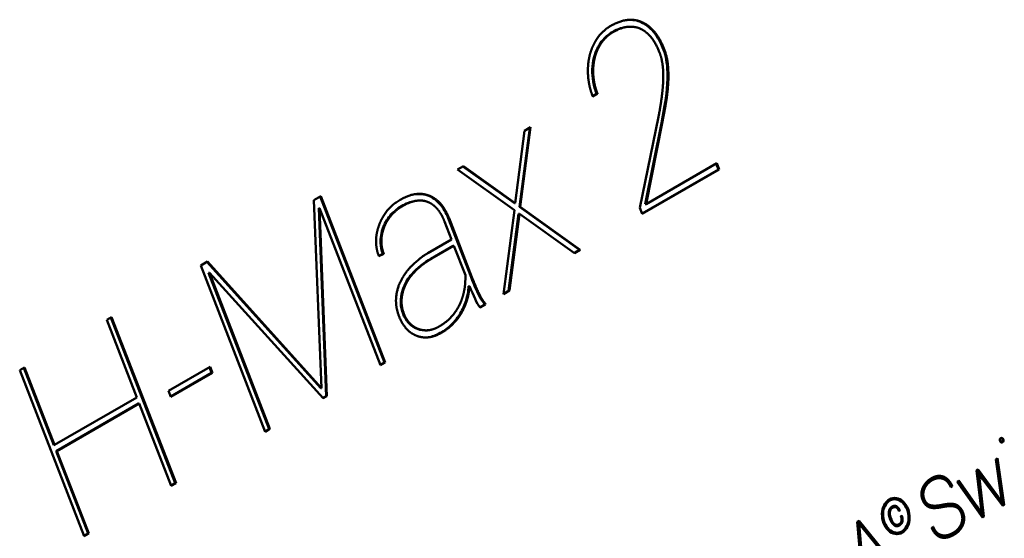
# Model space of a CAD drawing. Header units: millimetres. Extents: x 90 to 4401, y 90 to 14724.
# Tile 17 of 44: x 1163 to 1232, y 1207 to 1243. Entities that reach past the tile are written whole.
import ezdxf

# ---------------------------------------------------------------- set-up
doc = ezdxf.new("R2010")
doc.units = ezdxf.units.MM
doc.header["$LTSCALE"] = 15
doc.layers.add('Etroit visible (ISO)', color=7, linetype='Continuous', lineweight=35)
doc.layers.add('Visible (ISO)', color=7, linetype='Continuous', lineweight=50)

msp = doc.modelspace()

# ---------------------------------------------------------------- linework, layer by layer
at = {"layer": 'Etroit visible (ISO)'}
for p, q in [((1203.125, 1240.006), (1203.186, 1240.011)), ((1208.195, 1237.451), (1208.257, 1237.456)), ((1188.46, 1228.938), (1188.521, 1228.943)), ((1191.802, 1226.732), (1191.863, 1226.738)), ((1194.619, 1225.429), (1194.68, 1225.435)), ((1189.883, 1224.723), (1189.944, 1224.728)), ((1193.861, 1222.895), (1193.923, 1222.9)), ((1190.855, 1221.805), (1190.916, 1221.811)), ((1226.369, 1210.597), (1226.43, 1210.602)), ((1227.613, 1209.308), (1227.674, 1209.313)), ((1228.494, 1209.506), (1228.555, 1209.512)), ((1224.008, 1208.547), (1224.069, 1208.552)), ((1224.053, 1208.432), (1224.114, 1208.437)), ((1223.567, 1208.229), (1223.628, 1208.235)), ((1224.285, 1208.108), (1224.346, 1208.113)), ((1227.55, 1207.347), (1227.611, 1207.353))]:
    msp.add_line(p, q, dxfattribs=at)
at = {"layer": 'Visible (ISO)'}
for p, q in [((1205.565, 1242.987), (1205.626, 1242.992)), ((1206.552, 1243.312), (1206.614, 1243.318)), ((1203.521, 1241.562), (1203.582, 1241.567)), ((1203.428, 1238.294), (1203.144, 1238.131)), ((1203.489, 1238.3), (1203.154, 1238.106)), ((1203.428, 1238.294), (1203.489, 1238.3)), ((1208.195, 1237.451), (1207.975, 1236.236)), ((1208.257, 1237.456), (1208.036, 1236.242)), ((1206.455, 1230.302), (1207.763, 1236.672)), ((1198.73, 1235.915), (1198.011, 1230.366)), ((1198.796, 1235.953), (1198.072, 1230.371)), ((1198.373, 1235.709), (1198.796, 1235.953)), ((1207.975, 1236.236), (1206.835, 1230.551)), ((1208.036, 1236.242), (1206.896, 1230.557)), ((1207.975, 1236.236), (1208.036, 1236.242)), ((1197.721, 1230.629), (1198.373, 1235.709)), ((1193.659, 1232.987), (1194.081, 1233.231)), ((1194.043, 1233.209), (1197.66, 1230.624)), ((1194.081, 1233.231), (1197.721, 1230.629)), ((1206.896, 1230.557), (1211.866, 1233.426)), ((1211.814, 1233.396), (1211.972, 1232.988)), ((1211.866, 1233.426), (1212.033, 1232.994)), ((1197.656, 1230.131), (1193.659, 1232.987)), ((1211.972, 1232.988), (1206.613, 1229.894)), ((1212.033, 1232.994), (1206.623, 1229.87)), ((1211.972, 1232.988), (1212.033, 1232.994)), ((1183.583, 1230.834), (1184.074, 1231.118)), ((1184.022, 1231.088), (1188.535, 1219.457)), ((1184.074, 1231.118), (1188.596, 1219.462)), ((1191.589, 1231.161), (1191.651, 1231.166)), ((1184.126, 1217.655), (1183.583, 1230.834)), ((1190.811, 1230.801), (1190.872, 1230.806)), ((1197.66, 1230.624), (1197.721, 1230.629)), ((1206.835, 1230.551), (1206.896, 1230.557)), ((1183.925, 1230.278), (1183.987, 1230.283)), ((1183.925, 1230.278), (1184.447, 1217.097)), ((1183.987, 1230.283), (1184.508, 1217.102)), ((1188.26, 1219.268), (1183.987, 1230.283)), ((1196.895, 1224.254), (1197.656, 1230.131)), ((1197.946, 1229.868), (1197.25, 1224.488)), ((1198.007, 1229.873), (1197.311, 1224.494)), ((1197.946, 1229.868), (1198.007, 1229.873)), ((1201.865, 1227.123), (1198.007, 1229.873)), ((1198.011, 1230.366), (1198.072, 1230.371)), ((1198.011, 1230.366), (1202.22, 1227.358)), ((1198.072, 1230.371), (1202.281, 1227.363)), ((1206.623, 1229.87), (1206.455, 1230.302)), ((1193.249, 1228.067), (1192.758, 1229.331)), ((1193.013, 1229.568), (1193.075, 1229.573)), ((1193.013, 1229.568), (1194.619, 1225.429)), ((1193.075, 1229.573), (1194.68, 1225.435)), ((1191.59, 1227.109), (1193.249, 1228.067)), ((1193.355, 1227.629), (1191.802, 1226.732)), ((1193.416, 1227.634), (1191.863, 1226.738)), ((1193.355, 1227.629), (1193.416, 1227.634)), ((1194.215, 1225.577), (1193.416, 1227.634)), ((1188.429, 1227.078), (1188.14, 1226.927)), ((1188.49, 1227.083), (1188.149, 1226.905)), ((1188.429, 1227.078), (1188.49, 1227.083)), ((1202.22, 1227.358), (1201.842, 1227.139)), ((1202.281, 1227.363), (1201.865, 1227.123)), ((1202.22, 1227.358), (1202.281, 1227.363)), ((1175.65, 1226.254), (1176.129, 1226.53)), ((1180.173, 1214.599), (1175.65, 1226.254)), ((1176.085, 1226.505), (1184.065, 1217.65)), ((1176.129, 1226.53), (1184.126, 1217.655)), ((1176.195, 1225.746), (1176.256, 1225.751)), ((1176.195, 1225.746), (1180.447, 1214.787)), ((1176.256, 1225.751), (1180.508, 1214.792)), ((1184.241, 1216.948), (1176.256, 1225.751)), ((1194.448, 1224.811), (1194.51, 1224.816)), ((1197.311, 1224.494), (1196.895, 1224.254)), ((1197.25, 1224.488), (1196.899, 1224.286)), ((1197.25, 1224.488), (1197.311, 1224.494)), ((1195.573, 1223.52), (1195.234, 1223.324)), ((1195.634, 1223.525), (1195.249, 1223.303)), ((1195.545, 1223.592), (1195.606, 1223.598)), ((1195.545, 1223.592), (1195.573, 1223.52)), ((1195.573, 1223.52), (1195.634, 1223.525)), ((1195.606, 1223.598), (1195.634, 1223.525)), ((1169.059, 1222.449), (1169.395, 1222.643)), ((1171.171, 1217.006), (1169.059, 1222.449)), ((1169.343, 1222.613), (1173.856, 1210.982)), ((1169.395, 1222.643), (1173.917, 1210.987)), ((1191.535, 1221.708), (1191.596, 1221.714)), ((1188.535, 1219.457), (1188.251, 1219.293)), ((1188.596, 1219.462), (1188.26, 1219.268)), ((1188.535, 1219.457), (1188.596, 1219.462)), ((1162.947, 1218.92), (1163.282, 1219.114)), ((1167.469, 1207.264), (1162.947, 1218.92)), ((1163.231, 1219.084), (1165.333, 1213.665)), ((1163.282, 1219.114), (1165.394, 1213.67)), ((1173.386, 1217.471), (1176.306, 1219.156)), ((1176.412, 1218.719), (1173.544, 1217.063)), ((1176.473, 1218.724), (1173.554, 1217.039)), ((1176.254, 1219.126), (1176.412, 1218.719)), ((1176.306, 1219.156), (1176.473, 1218.724)), ((1176.412, 1218.719), (1176.473, 1218.724)), ((1173.554, 1217.039), (1173.386, 1217.471)), ((1184.065, 1217.65), (1184.126, 1217.655)), ((1165.394, 1213.67), (1171.171, 1217.006)), ((1171.278, 1216.568), (1165.501, 1213.232)), ((1171.339, 1216.573), (1165.562, 1213.238)), ((1171.278, 1216.568), (1171.339, 1216.573)), ((1173.582, 1210.794), (1171.339, 1216.573)), ((1184.447, 1217.097), (1184.224, 1216.968)), ((1184.508, 1217.102), (1184.241, 1216.948)), ((1184.447, 1217.097), (1184.508, 1217.102)), ((1180.447, 1214.787), (1180.163, 1214.623)), ((1180.508, 1214.792), (1180.173, 1214.599)), ((1180.447, 1214.787), (1180.508, 1214.792)), ((1165.333, 1213.665), (1165.394, 1213.67)), ((1165.501, 1213.232), (1165.562, 1213.238)), ((1165.501, 1213.232), (1167.743, 1207.453)), ((1165.562, 1213.238), (1167.805, 1207.458)), ((1231.432, 1212.659), (1231.563, 1212.734)), ((1231.773, 1210.344), (1231.432, 1212.659)), ((1231.506, 1212.701), (1231.969, 1209.465)), ((1231.563, 1212.734), (1232.031, 1209.47)), ((1230.084, 1211.881), (1230.198, 1211.946)), ((1230.465, 1208.828), (1230.084, 1211.881)), ((1230.152, 1211.92), (1231.827, 1209.644)), ((1230.198, 1211.946), (1231.888, 1209.649)), ((1227.33, 1211.334), (1227.391, 1211.34)), ((1227.445, 1211.496), (1227.506, 1211.501)), ((1228.72, 1211.093), (1228.848, 1211.167)), ((1230.49, 1208.581), (1228.72, 1211.093)), ((1228.802, 1211.14), (1230.041, 1209.374)), ((1228.848, 1211.167), (1230.102, 1209.379)), ((1230.157, 1211.707), (1230.218, 1211.713)), ((1230.157, 1211.707), (1230.244, 1211.124)), ((1230.524, 1211.256), (1230.218, 1211.713)), ((1230.218, 1211.713), (1230.305, 1211.129)), ((1230.244, 1211.124), (1230.305, 1211.129)), ((1230.244, 1211.124), (1230.541, 1208.64)), ((1230.305, 1211.129), (1230.602, 1208.646)), ((1231.919, 1209.406), (1230.524, 1211.256)), ((1173.856, 1210.982), (1173.572, 1210.818)), ((1173.917, 1210.987), (1173.582, 1210.794)), ((1173.856, 1210.982), (1173.917, 1210.987)), ((1228.317, 1210.773), (1228.256, 1210.738)), ((1228.378, 1210.778), (1228.266, 1210.713)), ((1228.317, 1210.773), (1228.378, 1210.778)), ((1224.217, 1209.853), (1224.278, 1209.859)), ((1231.888, 1209.649), (1231.773, 1210.344)), ((1224.265, 1209.307), (1224.326, 1209.313)), ((1224.407, 1209.369), (1224.468, 1209.374)), ((1224.64, 1209.064), (1224.629, 1209.058)), ((1224.702, 1209.07), (1224.639, 1209.033)), ((1224.64, 1209.064), (1224.702, 1209.07)), ((1226.777, 1209.443), (1226.839, 1209.448)), ((1227.249, 1209.412), (1227.31, 1209.417)), ((1228.028, 1209.37), (1228.09, 1209.376)), ((1230.041, 1209.374), (1230.102, 1209.379)), ((1230.041, 1209.374), (1230.404, 1208.823)), ((1230.102, 1209.379), (1230.465, 1208.828)), ((1231.827, 1209.644), (1231.888, 1209.649)), ((1231.969, 1209.465), (1231.903, 1209.427)), ((1232.031, 1209.47), (1231.919, 1209.406)), ((1231.969, 1209.465), (1232.031, 1209.47)), ((1221.715, 1208.27), (1221.852, 1208.349)), ((1221.807, 1208.323), (1224.426, 1205.11)), ((1221.852, 1208.349), (1224.487, 1205.115)), ((1224.044, 1208.407), (1223.999, 1208.523)), ((1224.008, 1208.547), (1224.053, 1208.432)), ((1224.069, 1208.552), (1224.114, 1208.437)), ((1224.774, 1208.681), (1224.837, 1208.717)), ((1224.821, 1208.295), (1224.883, 1208.3)), ((1229.142, 1208.344), (1229.204, 1208.349)), ((1230.404, 1208.823), (1230.465, 1208.828)), ((1230.541, 1208.64), (1230.475, 1208.602)), ((1230.602, 1208.646), (1230.49, 1208.581)), ((1230.541, 1208.64), (1230.602, 1208.646)), ((1222.094, 1203.733), (1221.715, 1208.27)), ((1221.79, 1208.131), (1221.851, 1208.136)), ((1221.79, 1208.131), (1222.025, 1205.321)), ((1223.48, 1206.131), (1221.851, 1208.136)), ((1221.851, 1208.136), (1222.087, 1205.326)), ((1224.456, 1208.061), (1224.517, 1208.066)), ((1226.934, 1207.87), (1227.046, 1207.935)), ((1167.743, 1207.453), (1167.46, 1207.289)), ((1167.805, 1207.458), (1167.469, 1207.264)), ((1167.743, 1207.453), (1167.805, 1207.458)), ((1224.498, 1207.512), (1224.559, 1207.518)), ((1227.853, 1207.321), (1227.915, 1207.327))]:
    msp.add_line(p, q, dxfattribs=at)
for points, degree, knots in [([(1203.259, 1241.832), (1203.399, 1242.086), (1203.589, 1242.395), (1203.979, 1242.78), (1204.425, 1243.082), (1205.299, 1243.5), (1205.806, 1243.518), (1206.324, 1243.467), (1206.614, 1243.318)], 4, [-1, -1, -1, -1, -1, -0.718226, -0.59573, -0.466651, -0.333057, 0, 0, 0, 0, 0]), ([(1205.565, 1242.987), (1205.511, 1242.982), (1205.456, 1242.975), (1205.006, 1242.894), (1204.577, 1242.686), (1203.85, 1242.136), (1203.616, 1241.732), (1203.521, 1241.562)], 3, [-0.1164, -0.1164, -0.1164, -0.1164, -0.1097688, -0.1097688, -0.0639114, -0.0639114, 0, 0, 0, 0]), ([(1206.488, 1242.858), (1206.239, 1242.987), (1205.79, 1243.028), (1205.353, 1243.012), (1204.593, 1242.647), (1204.212, 1242.39), (1203.87, 1242.055), (1203.706, 1241.788), (1203.582, 1241.567)], 4, [-1, -1, -1, -1, -1, -0.667193, -0.533676, -0.404674, -0.282269, 0, 0, 0, 0, 0]), ([(1205.577, 1243.474), (1205.79, 1243.491), (1205.969, 1243.473), (1206.257, 1243.425), (1206.415, 1243.383), (1206.552, 1243.312)], 3, [-0.1095144, -0.1095144, -0.1095144, -0.1095144, -0.0555811, -0.0555811, 0, 0, 0, 0]), ([(1208.101, 1239.356), (1208.105, 1239.71), (1208.098, 1240.142), (1208.003, 1240.732), (1207.826, 1241.267), (1207.428, 1242.112), (1207.099, 1242.463), (1206.74, 1242.765), (1206.488, 1242.858)], 4, [-1, -1, -1, -1, -1, -0.695294, -0.573111, -0.448246, -0.320388, 0, 0, 0, 0, 0]), ([(1206.552, 1243.312), (1206.71, 1243.246), (1206.864, 1243.152), (1207.152, 1242.929), (1207.287, 1242.797), (1207.733, 1242.267), (1207.942, 1241.823), (1208.234, 1241.108), (1208.343, 1240.673), (1208.452, 1239.12), (1208.308, 1238.1), (1208.195, 1237.451)], 3, [-0.4679234, -0.4679234, -0.4679234, -0.4679234, -0.436521, -0.436521, -0.4047832, -0.4047832, -0.3230946, -0.3230946, -0.2014371, -0.2014371, 0, 0, 0, 0]), ([(1206.614, 1243.318), (1206.908, 1243.194), (1207.306, 1242.901), (1207.728, 1242.4), (1208.171, 1241.476), (1208.494, 1240.442), (1208.504, 1239.249), (1208.398, 1238.274), (1208.257, 1237.456)], 4, [-1, -1, -1, -1, -1, -0.726234, -0.611747, -0.49198, -0.364207, 0, 0, 0, 0, 0]), ([(1203.521, 1241.562), (1203.399, 1241.334), (1203.304, 1241.089), (1203.17, 1240.561), (1203.134, 1240.287), (1203.125, 1240.006)], 3, [-0.1689347, -0.1689347, -0.1689347, -0.1689347, -0.0846849, -0.0846849, 0, 0, 0, 0]), ([(1203.125, 1240.006), (1203.116, 1239.716), (1203.137, 1239.428), (1203.241, 1238.849), (1203.322, 1238.566), (1203.428, 1238.294)], 3, [-0.1769449, -0.1769449, -0.1769449, -0.1769449, -0.0895451, -0.0895451, 0, 0, 0, 0]), ([(1188.149, 1226.905), (1188.058, 1227.138), (1187.968, 1227.475), (1187.924, 1227.921), (1187.985, 1228.479), (1188.087, 1228.895), (1188.247, 1229.325), (1188.456, 1229.722), (1188.705, 1230.09), (1189.06, 1230.449), (1189.318, 1230.69), (1190.193, 1231.16), (1190.613, 1231.253), (1191.149, 1231.327), (1191.42, 1231.234), (1191.651, 1231.166)], 4, [-1, -1, -1, -1, -1, -0.850438, -0.789938, -0.727734, -0.663805, -0.598413, -0.531898, -0.464518, -0.388147, -0.311295, -0.234953, -0.160092, 0, 0, 0, 0, 0]), ([(1191.589, 1231.161), (1191.741, 1231.106), (1191.886, 1231.031), (1192.164, 1230.837), (1192.292, 1230.72), (1192.663, 1230.301), (1192.859, 1229.947), (1193.013, 1229.568)], 3, [-0.244491, -0.244491, -0.244491, -0.244491, -0.1852618, -0.1852618, -0.1261605, -0.1261605, 0, 0, 0, 0]), ([(1191.651, 1231.166), (1191.79, 1231.116), (1191.977, 1231.024), (1192.204, 1230.868), (1192.456, 1230.619), (1192.697, 1230.321), (1192.872, 1230.028), (1192.994, 1229.771), (1193.075, 1229.573)], 4, [-1, -1, -1, -1, -1, -0.697036, -0.575601, -0.45271, -0.327303, 0, 0, 0, 0, 0]), ([(1190.811, 1230.801), (1190.795, 1230.8), (1190.78, 1230.798), (1190.594, 1230.777), (1190.324, 1230.721), (1189.675, 1230.399), (1189.328, 1230.182), (1188.787, 1229.588), (1188.598, 1229.287), (1188.46, 1228.938)], 3, [-0.4985298, -0.4985298, -0.4985298, -0.4985298, -0.4803351, -0.4803351, -0.2779692, -0.2779692, -0.1193722, -0.1193722, 0, 0, 0, 0]), ([(1191.572, 1230.714), (1191.336, 1230.808), (1190.965, 1230.851), (1190.487, 1230.778), (1189.827, 1230.46), (1189.24, 1230.065), (1188.862, 1229.637), (1188.641, 1229.247), (1188.521, 1228.943)], 4, [-1, -1, -1, -1, -1, -0.699417, -0.570513, -0.439605, -0.309705, 0, 0, 0, 0, 0]), ([(1192.758, 1229.331), (1192.691, 1229.503), (1192.59, 1229.725), (1192.445, 1229.979), (1192.243, 1230.237), (1192.033, 1230.453), (1191.844, 1230.589), (1191.688, 1230.669), (1191.572, 1230.714)], 4, [-1, -1, -1, -1, -1, -0.671361, -0.545757, -0.422888, -0.301683, 0, 0, 0, 0, 0]), ([(1188.46, 1228.938), (1188.391, 1228.761), (1188.335, 1228.575), (1188.269, 1228.198), (1188.256, 1228.012), (1188.28, 1227.563), (1188.337, 1227.315), (1188.429, 1227.078)], 3, [-0.1953526, -0.1953526, -0.1953526, -0.1953526, -0.1350337, -0.1350337, -0.0781233, -0.0781233, 0, 0, 0, 0]), ([(1188.521, 1228.943), (1188.462, 1228.792), (1188.395, 1228.582), (1188.339, 1228.313), (1188.319, 1227.987), (1188.331, 1227.67), (1188.378, 1227.415), (1188.437, 1227.22), (1188.49, 1227.083)], 4, [-1, -1, -1, -1, -1, -0.676066, -0.551576, -0.429075, -0.307305, 0, 0, 0, 0, 0]), ([(1189.654, 1225.094), (1189.744, 1225.281), (1189.868, 1225.522), (1190.246, 1226.042), (1190.559, 1226.367), (1191.357, 1227.039), (1191.59, 1227.109)], 4, [-1, -1, -1, -1, -1, -0.655727, -0.496691, 0, 0, 0, 0, 0]), ([(1191.802, 1226.732), (1191.324, 1226.456), (1190.843, 1226.104), (1190.227, 1225.385), (1190.027, 1225.077), (1189.883, 1224.723)], 3, [-0.3248652, -0.3248652, -0.3248652, -0.3248652, -0.121773, -0.121773, 0, 0, 0, 0]), ([(1191.863, 1226.738), (1191.632, 1226.604), (1191.332, 1226.41), (1190.986, 1226.144), (1190.628, 1225.791), (1190.333, 1225.447), (1190.138, 1225.148), (1190.016, 1224.905), (1189.944, 1224.728)], 4, [-1, -1, -1, -1, -1, -0.656776, -0.527884, -0.404022, -0.284621, 0, 0, 0, 0, 0]), ([(1193.786, 1223.458), (1193.859, 1223.603), (1193.949, 1223.813), (1194.045, 1224.093), (1194.13, 1224.451), (1194.194, 1224.823), (1194.218, 1225.139), (1194.221, 1225.392), (1194.215, 1225.577)], 4, [-1, -1, -1, -1, -1, -0.689385, -0.565644, -0.441647, -0.316891, 0, 0, 0, 0, 0]), ([(1190.787, 1221.33), (1190.533, 1221.441), (1190.212, 1221.615), (1189.856, 1222.062), (1189.563, 1222.629), (1189.377, 1223.275), (1189.346, 1223.717), (1189.322, 1224.129), (1189.517, 1224.902), (1189.654, 1225.094)], 4, [-1, -1, -1, -1, -1, -0.718602, -0.602561, -0.492851, -0.389929, -0.285725, 0, 0, 0, 0, 0]), ([(1194.619, 1225.429), (1194.829, 1224.883), (1195.068, 1224.328), (1195.37, 1223.813), (1195.457, 1223.685), (1195.545, 1223.592)], 3, [-0.1576539, -0.1576539, -0.1576539, -0.1576539, -0.0426396, -0.0426396, 0, 0, 0, 0]), ([(1189.883, 1224.723), (1189.8, 1224.528), (1189.739, 1224.309), (1189.664, 1223.814), (1189.677, 1223.598), (1189.728, 1223.166), (1189.819, 1222.902), (1190.034, 1222.444), (1190.177, 1222.277), (1190.461, 1221.993), (1190.659, 1221.882), (1190.855, 1221.805)], 3, [-0.175385, -0.175385, -0.175385, -0.175385, -0.1638834, -0.1638834, -0.149389, -0.149389, -0.1191223, -0.1191223, -0.0768527, -0.0768527, 0, 0, 0, 0]), ([(1189.944, 1224.728), (1189.823, 1224.441), (1189.724, 1224.012), (1189.701, 1223.508), (1189.89, 1222.863), (1190.135, 1222.366), (1190.428, 1222.052), (1190.701, 1221.895), (1190.916, 1221.811)], 4, [-1, -1, -1, -1, -1, -0.672534, -0.546974, -0.424096, -0.302814, 0, 0, 0, 0, 0]), ([(1194.448, 1224.811), (1194.424, 1224.461), (1194.363, 1224.123), (1194.164, 1223.473), (1194.028, 1223.172), (1193.861, 1222.895)], 3, [-0.212799, -0.212799, -0.212799, -0.212799, -0.1067811, -0.1067811, 0, 0, 0, 0]), ([(1193.923, 1222.9), (1193.758, 1222.625), (1193.487, 1222.267), (1193.083, 1221.882), (1192.496, 1221.5), (1191.882, 1221.22), (1191.403, 1221.169), (1191.034, 1221.23), (1190.787, 1221.33)], 4, [-1, -1, -1, -1, -1, -0.685769, -0.556841, -0.428233, -0.30178, 0, 0, 0, 0, 0]), ([(1193.861, 1222.895), (1193.713, 1222.648), (1193.505, 1222.356), (1192.938, 1221.826), (1192.638, 1221.614), (1192.04, 1221.309), (1191.78, 1221.237), (1191.55, 1221.213)], 3, [-0.3121414, -0.3121414, -0.3121414, -0.3121414, -0.2310253, -0.2310253, -0.1627253, -0.1627253, -0.0935355, -0.0935355, -0.0935355, -0.0935355]), ([(1190.916, 1221.811), (1191.024, 1221.769), (1191.177, 1221.727), (1191.377, 1221.7), (1191.624, 1221.712), (1191.879, 1221.755), (1192.09, 1221.828), (1192.255, 1221.907), (1192.373, 1221.976)], 4, [-1, -1, -1, -1, -1, -0.696161, -0.573986, -0.450478, -0.324888, 0, 0, 0, 0, 0]), ([(1231.732, 1213.936), (1231.717, 1213.977), (1231.714, 1214.019), (1231.725, 1214.061), (1231.736, 1214.103), (1231.757, 1214.133), (1231.789, 1214.151), (1231.82, 1214.17), (1231.853, 1214.171), (1231.887, 1214.155), (1231.922, 1214.138), (1231.947, 1214.11), (1231.962, 1214.069), (1231.978, 1214.028), (1231.98, 1213.987), (1231.969, 1213.945), (1231.957, 1213.904), (1231.935, 1213.873), (1231.904, 1213.855), (1231.872, 1213.837), (1231.839, 1213.836), (1231.806, 1213.851), (1231.773, 1213.867), (1231.748, 1213.895), (1231.732, 1213.936)], 3, [-8, -8, -8, -8, -7, -7, -7, -6, -6, -6, -5, -5, -5, -4, -4, -4, -3, -3, -3, -2, -2, -2, -1, -1, -1, 0, 0, 0, 0]), ([(1231.801, 1214.158), (1231.813, 1214.155), (1231.825, 1214.151), (1231.851, 1214.135), (1231.865, 1214.123), (1231.891, 1214.089), (1231.9, 1214.068), (1231.911, 1214.034), (1231.915, 1214.015), (1231.915, 1213.98), (1231.914, 1213.959), (1231.9, 1213.915), (1231.891, 1213.898), (1231.868, 1213.867), (1231.853, 1213.855), (1231.835, 1213.846), (1231.832, 1213.844), (1231.829, 1213.843)], 3, [-0.12019499, -0.12019499, -0.12019499, -0.12019499, -0.11110411, -0.11110411, -0.09973768, -0.09973768, -0.08471299, -0.08471299, -0.06682874, -0.06682874, -0.05305337, -0.05305337, -0.04284407, -0.04284407, -0.03148708, -0.03148708, -0.02948713, -0.02948713, -0.02948713, -0.02948713]), ([(1226.308, 1210.666), (1226.356, 1210.795), (1226.479, 1210.976), (1226.619, 1211.145), (1226.922, 1211.348), (1227.108, 1211.441), (1227.293, 1211.497), (1227.413, 1211.503), (1227.506, 1211.501)], 4, [-1, -1, -1, -1, -1, -0.668293, -0.534633, -0.405112, -0.28205, 0, 0, 0, 0, 0]), ([(1227.33, 1211.334), (1227.324, 1211.334), (1227.319, 1211.333), (1227.212, 1211.321), (1227.089, 1211.288), (1226.842, 1211.151), (1226.688, 1211.052), (1226.468, 1210.794), (1226.408, 1210.69), (1226.369, 1210.597)], 3, [-0.1599751, -0.1599751, -0.1599751, -0.1599751, -0.156107, -0.156107, -0.0821154, -0.0821154, -0.0322998, -0.0322998, 0, 0, 0, 0]), ([(1227.739, 1211.289), (1227.628, 1211.333), (1227.467, 1211.36), (1227.254, 1211.336), (1226.99, 1211.213), (1226.731, 1211.04), (1226.576, 1210.874), (1226.479, 1210.718), (1226.43, 1210.602)], 4, [-1, -1, -1, -1, -1, -0.692255, -0.56325, -0.432868, -0.303834, 0, 0, 0, 0, 0]), ([(1227.445, 1211.496), (1227.556, 1211.491), (1227.667, 1211.465), (1227.901, 1211.353), (1228.004, 1211.263), (1228.176, 1211.066), (1228.255, 1210.933), (1228.317, 1210.773)], 3, [-0.1308601, -0.1308601, -0.1308601, -0.1308601, -0.0954699, -0.0954699, -0.0527547, -0.0527547, 0, 0, 0, 0]), ([(1227.506, 1211.501), (1227.594, 1211.497), (1227.715, 1211.476), (1227.86, 1211.419), (1228.023, 1211.303), (1228.173, 1211.159), (1228.273, 1211.013), (1228.339, 1210.88), (1228.378, 1210.778)], 4, [-1, -1, -1, -1, -1, -0.685627, -0.561859, -0.438456, -0.314613, 0, 0, 0, 0, 0]), ([(1228.266, 1210.713), (1228.24, 1210.781), (1228.199, 1210.869), (1228.138, 1210.971), (1228.051, 1211.077), (1227.956, 1211.17), (1227.868, 1211.23), (1227.794, 1211.267), (1227.739, 1211.289)], 4, [-1, -1, -1, -1, -1, -0.6837, -0.560127, -0.437277, -0.314067, 0, 0, 0, 0, 0]), ([(1226.564, 1209.417), (1226.514, 1209.457), (1226.445, 1209.535), (1226.375, 1209.635), (1226.296, 1209.814), (1226.261, 1209.917), (1226.234, 1210.028), (1226.22, 1210.134), (1226.215, 1210.24), (1226.224, 1210.387), (1226.25, 1210.507), (1226.28, 1210.599), (1226.308, 1210.666)], 4, [-1, -1, -1, -1, -1, -0.784485, -0.696929, -0.610586, -0.526633, -0.446295, -0.366853, -0.287487, -0.207306, 0, 0, 0, 0, 0]), ([(1226.369, 1210.597), (1226.338, 1210.523), (1226.313, 1210.446), (1226.28, 1210.262), (1226.282, 1210.177), (1226.304, 1209.978), (1226.347, 1209.877), (1226.426, 1209.704), (1226.481, 1209.641), (1226.556, 1209.558), (1226.628, 1209.508), (1226.712, 1209.463), (1226.745, 1209.449), (1226.777, 1209.443)], 3, [-0.04451667, -0.04451667, -0.04451667, -0.04451667, -0.04364754, -0.04364754, -0.04255767, -0.04255767, -0.04043981, -0.04043981, -0.03414606, -0.03414606, -0.01231672, -0.01231672, 0, 0, 0, 0]), ([(1226.43, 1210.602), (1226.406, 1210.544), (1226.377, 1210.463), (1226.354, 1210.36), (1226.344, 1210.234), (1226.346, 1210.146), (1226.356, 1210.058), (1226.38, 1209.96), (1226.407, 1209.878), (1226.526, 1209.63), (1226.627, 1209.558), (1226.752, 1209.464), (1226.839, 1209.448)], 4, [-1, -1, -1, -1, -1, -0.807334, -0.733687, -0.661403, -0.58966, -0.517548, -0.437202, -0.349666, -0.255141, 0, 0, 0, 0, 0]), ([(1223.56, 1208.196), (1223.479, 1208.405), (1223.441, 1208.621), (1223.447, 1208.844), (1223.452, 1209.067), (1223.502, 1209.268), (1223.595, 1209.449), (1223.688, 1209.629), (1223.812, 1209.763), (1223.966, 1209.853), (1224.121, 1209.942), (1224.285, 1209.973), (1224.458, 1209.947), (1224.631, 1209.921), (1224.79, 1209.839), (1224.935, 1209.704), (1225.08, 1209.568), (1225.193, 1209.395), (1225.274, 1209.185), (1225.354, 1208.979), (1225.393, 1208.765), (1225.388, 1208.545), (1225.385, 1208.324), (1225.337, 1208.122), (1225.245, 1207.937), (1225.153, 1207.753), (1225.029, 1207.615), (1224.87, 1207.524), (1224.711, 1207.432), (1224.545, 1207.402), (1224.37, 1207.432), (1224.195, 1207.463), (1224.036, 1207.546), (1223.894, 1207.682), (1223.752, 1207.818), (1223.64, 1207.989), (1223.56, 1208.196)], 3, [-12, -12, -12, -12, -11, -11, -11, -10, -10, -10, -9, -9, -9, -8, -8, -8, -7, -7, -7, -6, -6, -6, -5, -5, -5, -4, -4, -4, -3, -3, -3, -2, -2, -2, -1, -1, -1, 0, 0, 0, 0]), ([(1224.217, 1209.853), (1224.099, 1209.843), (1224.005, 1209.802), (1223.832, 1209.701), (1223.746, 1209.62), (1223.62, 1209.44), (1223.552, 1209.321), (1223.461, 1208.979), (1223.458, 1208.815), (1223.473, 1208.538), (1223.508, 1208.38), (1223.567, 1208.229)], 3, [-0.1899072, -0.1899072, -0.1899072, -0.1899072, -0.1584096, -0.1584096, -0.1149856, -0.1149856, -0.0832501, -0.0832501, -0.0496498, -0.0496498, 0, 0, 0, 0]), ([(1223.628, 1208.235), (1223.704, 1208.039), (1223.81, 1207.878), (1223.946, 1207.752), (1224.082, 1207.625), (1224.23, 1207.549), (1224.389, 1207.524), (1224.548, 1207.499), (1224.697, 1207.527), (1224.837, 1207.608), (1224.979, 1207.69), (1225.092, 1207.815), (1225.176, 1207.983), (1225.261, 1208.151), (1225.306, 1208.339), (1225.311, 1208.546), (1225.317, 1208.753), (1225.282, 1208.953), (1225.207, 1209.146), (1225.132, 1209.341), (1225.027, 1209.5), (1224.892, 1209.626), (1224.758, 1209.751), (1224.611, 1209.826), (1224.451, 1209.852), (1224.29, 1209.878), (1224.14, 1209.85), (1223.999, 1209.768), (1223.86, 1209.688), (1223.747, 1209.565), (1223.662, 1209.4), (1223.576, 1209.235), (1223.53, 1209.049), (1223.523, 1208.841), (1223.517, 1208.633), (1223.552, 1208.431), (1223.628, 1208.235)], 3, [-12, -12, -12, -12, -11, -11, -11, -10, -10, -10, -9, -9, -9, -8, -8, -8, -7, -7, -7, -6, -6, -6, -5, -5, -5, -4, -4, -4, -3, -3, -3, -2, -2, -2, -1, -1, -1, 0, 0, 0, 0]), ([(1224.246, 1209.95), (1224.263, 1209.951), (1224.28, 1209.951), (1224.39, 1209.948), (1224.517, 1209.929), (1224.794, 1209.783), (1224.905, 1209.679), (1225.101, 1209.434), (1225.18, 1209.279), (1225.292, 1208.955), (1225.323, 1208.785), (1225.33, 1208.49), (1225.322, 1208.328), (1225.232, 1208.023), (1225.173, 1207.89), (1225.015, 1207.672), (1224.922, 1207.582), (1224.716, 1207.466), (1224.626, 1207.434), (1224.532, 1207.422)], 3, [-0.5833666, -0.5833666, -0.5833666, -0.5833666, -0.5713583, -0.5713583, -0.5074908, -0.5074908, -0.44449, -0.44449, -0.3654823, -0.3654823, -0.2848147, -0.2848147, -0.2307119, -0.2307119, -0.1928527, -0.1928527, -0.1587473, -0.1587473, -0.1340957, -0.1340957, -0.1340957, -0.1340957]), ([(1223.999, 1208.523), (1223.982, 1208.566), (1223.962, 1208.625), (1223.943, 1208.7), (1223.93, 1208.788), (1223.923, 1208.871), (1223.925, 1208.937), (1223.931, 1208.986), (1223.938, 1209.021)], 4, [-1, -1, -1, -1, -1, -0.669031, -0.542419, -0.418868, -0.297651, 0, 0, 0, 0, 0]), ([(1224.265, 1209.307), (1224.258, 1209.307), (1224.25, 1209.306), (1224.18, 1209.293), (1224.126, 1209.261), (1224.08, 1209.23), (1224.044, 1209.202), (1223.986, 1209.114), (1223.967, 1209.069), (1223.943, 1208.969), (1223.935, 1208.903), (1223.95, 1208.718), (1223.978, 1208.624), (1224.008, 1208.547)], 3, [-0.1217763, -0.1217763, -0.1217763, -0.1217763, -0.1188096, -0.1188096, -0.0930412, -0.0930412, -0.0675007, -0.0675007, -0.0461625, -0.0461625, -0.0252664, -0.0252664, 0, 0, 0, 0]), ([(1223.938, 1209.021), (1223.944, 1209.056), (1223.956, 1209.103), (1223.977, 1209.158), (1224.011, 1209.217), (1224.04, 1209.256), (1224.073, 1209.292), (1224.116, 1209.326), (1224.155, 1209.352), (1224.284, 1209.413), (1224.35, 1209.408), (1224.428, 1209.4), (1224.468, 1209.374)], 4, [-1, -1, -1, -1, -1, -0.812884, -0.739615, -0.666554, -0.592978, -0.518063, -0.43393, -0.342799, -0.246284, 0, 0, 0, 0, 0]), ([(1224.444, 1209.292), (1224.418, 1209.304), (1224.38, 1209.315), (1224.328, 1209.317), (1224.261, 1209.301), (1224.209, 1209.278), (1224.156, 1209.248), (1224.112, 1209.21), (1224.074, 1209.164), (1224.044, 1209.11), (1224.021, 1209.05), (1224.006, 1208.98), (1223.999, 1208.905), (1224.002, 1208.791), (1224.021, 1208.692), (1224.046, 1208.612), (1224.069, 1208.552)], 4, [-1, -1, -1, -1, -1, -0.86206, -0.803941, -0.743427, -0.681603, -0.619565, -0.558296, -0.497985, -0.437415, -0.375767, -0.312578, -0.247456, -0.180079, 0, 0, 0, 0, 0]), ([(1224.281, 1209.4), (1224.31, 1209.399), (1224.337, 1209.395), (1224.374, 1209.385), (1224.392, 1209.378), (1224.407, 1209.369)], 3, [-0.0144614, -0.0144614, -0.0144614, -0.0144614, -0.00627409, -0.00627409, 0, 0, 0, 0]), ([(1224.407, 1209.369), (1224.432, 1209.356), (1224.455, 1209.34), (1224.5, 1209.301), (1224.52, 1209.278), (1224.581, 1209.198), (1224.614, 1209.132), (1224.64, 1209.064)], 3, [-0.04259533, -0.04259533, -0.04259533, -0.04259533, -0.03262589, -0.03262589, -0.02238604, -0.02238604, 0, 0, 0, 0]), ([(1224.639, 1209.033), (1224.626, 1209.066), (1224.607, 1209.109), (1224.581, 1209.156), (1224.547, 1209.205), (1224.513, 1209.244), (1224.484, 1209.269), (1224.461, 1209.283), (1224.444, 1209.292)], 4, [-1, -1, -1, -1, -1, -0.656388, -0.528105, -0.404955, -0.286011, 0, 0, 0, 0, 0]), ([(1224.468, 1209.374), (1224.49, 1209.363), (1224.519, 1209.344), (1224.555, 1209.313), (1224.596, 1209.266), (1224.636, 1209.209), (1224.666, 1209.154), (1224.687, 1209.107), (1224.702, 1209.07)], 4, [-1, -1, -1, -1, -1, -0.705885, -0.585534, -0.462288, -0.335266, 0, 0, 0, 0, 0]), ([(1226.978, 1209.254), (1226.938, 1209.259), (1226.884, 1209.268), (1226.818, 1209.284), (1226.744, 1209.311), (1226.677, 1209.341), (1226.626, 1209.371), (1226.589, 1209.397), (1226.564, 1209.417)], 4, [-1, -1, -1, -1, -1, -0.666471, -0.538823, -0.414599, -0.293411, 0, 0, 0, 0, 0]), ([(1226.777, 1209.443), (1226.892, 1209.408), (1227.024, 1209.4), (1227.188, 1209.407), (1227.218, 1209.409), (1227.249, 1209.412)], 3, [-0.10950893, -0.10950893, -0.10950893, -0.10950893, -0.0589139, -0.0589139, -0.04737331, -0.04737331, -0.04737331, -0.04737331]), ([(1228.028, 1209.37), (1228.016, 1209.369), (1228.004, 1209.368), (1227.868, 1209.354), (1227.736, 1209.332), (1227.613, 1209.308)], 3, [-0.05213725, -0.05213725, -0.05213725, -0.05213725, -0.04764662, -0.04764662, 0, 0, 0, 0]), ([(1228.046, 1209.535), (1228.065, 1209.537), (1228.085, 1209.538), (1228.23, 1209.545), (1228.369, 1209.54), (1228.494, 1209.506)], 3, [-0.05543938, -0.05543938, -0.05543938, -0.05543938, -0.04820404, -0.04820404, 0, 0, 0, 0]), ([(1228.766, 1209.24), (1228.742, 1209.258), (1228.707, 1209.281), (1228.658, 1209.307), (1228.593, 1209.334), (1228.521, 1209.357), (1228.456, 1209.37), (1228.404, 1209.377), (1228.364, 1209.38)], 4, [-1, -1, -1, -1, -1, -0.709357, -0.588572, -0.464305, -0.336188, 0, 0, 0, 0, 0]), ([(1228.494, 1209.506), (1228.565, 1209.487), (1228.633, 1209.459), (1228.777, 1209.371), (1228.833, 1209.316), (1228.965, 1209.168), (1229.025, 1209.049), (1229.136, 1208.77), (1229.148, 1208.62), (1229.156, 1208.5), (1229.154, 1208.415), (1229.142, 1208.344)], 3, [-0.04247358, -0.04247358, -0.04247358, -0.04247358, -0.04051249, -0.04051249, -0.03816807, -0.03816807, -0.03252072, -0.03252072, -0.02202261, -0.02202261, 0, 0, 0, 0]), ([(1228.555, 1209.512), (1228.617, 1209.495), (1228.699, 1209.464), (1228.795, 1209.408), (1228.9, 1209.317), (1228.968, 1209.24), (1229.031, 1209.152), (1229.088, 1209.047), (1229.135, 1208.939), (1229.204, 1208.729), (1229.218, 1208.577), (1229.218, 1208.439), (1229.204, 1208.349)], 4, [-1, -1, -1, -1, -1, -0.797976, -0.719357, -0.641197, -0.562624, -0.482934, -0.399547, -0.31332, -0.224895, 0, 0, 0, 0, 0]), ([(1229.019, 1208.871), (1229.004, 1208.911), (1228.981, 1208.963), (1228.949, 1209.025), (1228.906, 1209.092), (1228.861, 1209.151), (1228.822, 1209.193), (1228.79, 1209.221), (1228.766, 1209.24)], 4, [-1, -1, -1, -1, -1, -0.672539, -0.546154, -0.422236, -0.300243, 0, 0, 0, 0, 0]), ([(1224.322, 1208.027), (1224.296, 1208.043), (1224.261, 1208.069), (1224.218, 1208.109), (1224.17, 1208.169), (1224.122, 1208.239), (1224.087, 1208.305), (1224.061, 1208.363), (1224.044, 1208.407)], 4, [-1, -1, -1, -1, -1, -0.704235, -0.583316, -0.459758, -0.332838, 0, 0, 0, 0, 0]), ([(1224.053, 1208.432), (1224.081, 1208.359), (1224.115, 1208.29), (1224.195, 1208.18), (1224.237, 1208.139), (1224.285, 1208.108)], 3, [-0.04386062, -0.04386062, -0.04386062, -0.04386062, -0.02009643, -0.02009643, 0, 0, 0, 0]), ([(1224.114, 1208.437), (1224.128, 1208.4), (1224.149, 1208.351), (1224.179, 1208.295), (1224.219, 1208.235), (1224.26, 1208.184), (1224.296, 1208.15), (1224.325, 1208.127), (1224.346, 1208.113)], 4, [-1, -1, -1, -1, -1, -0.667095, -0.540104, -0.416479, -0.295531, 0, 0, 0, 0, 0]), ([(1224.883, 1208.3), (1224.873, 1208.247), (1224.829, 1208.168), (1224.79, 1208.103), (1224.67, 1208.021), (1224.629, 1208.001), (1224.58, 1207.982), (1224.536, 1207.974), (1224.493, 1207.971), (1224.434, 1207.977), (1224.385, 1207.992), (1224.348, 1208.011), (1224.322, 1208.027)], 4, [-1, -1, -1, -1, -1, -0.754137, -0.657901, -0.566896, -0.482712, -0.407444, -0.333517, -0.260229, -0.186861, 0, 0, 0, 0, 0]), ([(1224.346, 1208.113), (1224.39, 1208.085), (1224.453, 1208.061), (1224.534, 1208.058), (1224.633, 1208.101), (1224.702, 1208.149), (1224.755, 1208.202), (1224.795, 1208.263), (1224.82, 1208.33), (1224.835, 1208.437), (1224.823, 1208.536), (1224.798, 1208.618), (1224.774, 1208.681)], 4, [-1, -1, -1, -1, -1, -0.787613, -0.701454, -0.615357, -0.530812, -0.449525, -0.371849, -0.29515, -0.216467, 0, 0, 0, 0, 0]), ([(1224.821, 1208.295), (1224.815, 1208.258), (1224.796, 1208.218), (1224.753, 1208.142), (1224.728, 1208.113), (1224.694, 1208.078), (1224.639, 1208.023), (1224.536, 1207.984), (1224.517, 1207.977), (1224.494, 1207.973)], 3, [-0.11211538, -0.11211538, -0.11211538, -0.11211538, -0.09759571, -0.09759571, -0.07427897, -0.07427897, -0.0302241, -0.0302241, -0.0229324, -0.0229324, -0.0229324, -0.0229324]), ([(1224.785, 1208.687), (1224.812, 1208.613), (1224.832, 1208.533), (1224.839, 1208.399), (1224.834, 1208.346), (1224.821, 1208.295)], 3, [-0.04037118, -0.04037118, -0.04037118, -0.04037118, -0.01629817, -0.01629817, 0, 0, 0, 0]), ([(1224.837, 1208.717), (1224.852, 1208.679), (1224.869, 1208.628), (1224.885, 1208.563), (1224.896, 1208.488), (1224.9, 1208.42), (1224.896, 1208.367), (1224.89, 1208.327), (1224.883, 1208.3)], 4, [-1, -1, -1, -1, -1, -0.662019, -0.534609, -0.411417, -0.291537, 0, 0, 0, 0, 0]), ([(1227.611, 1207.353), (1227.703, 1207.328), (1227.836, 1207.312), (1228.017, 1207.33), (1228.239, 1207.403), (1228.415, 1207.49), (1228.567, 1207.585), (1228.7, 1207.693), (1228.813, 1207.81), (1228.906, 1207.936), (1228.981, 1208.07), (1229.038, 1208.21), (1229.074, 1208.345), (1229.095, 1208.529), (1229.081, 1208.678), (1229.05, 1208.792), (1229.019, 1208.871)], 4, [-1, -1, -1, -1, -1, -0.835768, -0.766473, -0.695813, -0.62527, -0.55626, -0.490191, -0.426541, -0.364759, -0.304934, -0.247084, -0.191108, -0.136512, 0, 0, 0, 0, 0]), ([(1229.204, 1208.349), (1229.185, 1208.213), (1229.131, 1208.031), (1229.003, 1207.802), (1228.781, 1207.563), (1228.511, 1207.352), (1228.212, 1207.21), (1228.007, 1207.17), (1227.849, 1207.163)], 4, [-1, -1, -1, -1, -1, -0.716201, -0.594874, -0.467013, -0.334902, 0, 0, 0, 0, 0]), ([(1229.142, 1208.344), (1229.128, 1208.24), (1229.102, 1208.144), (1229.024, 1207.956), (1228.972, 1207.867), (1228.828, 1207.669), (1228.692, 1207.514), (1228.214, 1207.226), (1228.006, 1207.18), (1227.878, 1207.164)], 3, [-0.10622522, -0.10622522, -0.10622522, -0.10622522, -0.08760283, -0.08760283, -0.06794963, -0.06794963, -0.03877735, -0.03877735, -0.00864597, -0.00864597, -0.00864597, -0.00864597]), ([(1223.567, 1208.229), (1223.601, 1208.14), (1223.643, 1208.056), (1223.741, 1207.902), (1223.796, 1207.833), (1223.917, 1207.713), (1224.021, 1207.621), (1224.278, 1207.519), (1224.391, 1207.504), (1224.495, 1207.512), (1224.496, 1207.512), (1224.498, 1207.512)], 3, [-0.43402213, -0.43402213, -0.43402213, -0.43402213, -0.41890008, -0.41890008, -0.40397999, -0.40397999, -0.38949945, -0.38949945, -0.37831184, -0.37831184, -0.37816465, -0.37816465, -0.37816465, -0.37816465]), ([(1224.285, 1208.108), (1224.317, 1208.087), (1224.351, 1208.072), (1224.406, 1208.061), (1224.429, 1208.058), (1224.456, 1208.061)], 3, [-0.09243318, -0.09243318, -0.09243318, -0.09243318, -0.08230411, -0.08230411, -0.0764141, -0.0764141, -0.0764141, -0.0764141]), ([(1227.849, 1207.163), (1227.752, 1207.159), (1227.623, 1207.172), (1227.469, 1207.22), (1227.301, 1207.33), (1227.148, 1207.472), (1227.044, 1207.623), (1226.976, 1207.762), (1226.934, 1207.87)], 4, [-1, -1, -1, -1, -1, -0.681551, -0.558952, -0.437429, -0.315217, 0, 0, 0, 0, 0]), ([(1226.994, 1207.905), (1227.026, 1207.826), (1227.064, 1207.751), (1227.156, 1207.611), (1227.21, 1207.548), (1227.356, 1207.423), (1227.45, 1207.375), (1227.55, 1207.347)], 3, [-0.09210734, -0.09210734, -0.09210734, -0.09210734, -0.06587151, -0.06587151, -0.03846141, -0.03846141, 0, 0, 0, 0]), ([(1227.046, 1207.935), (1227.074, 1207.86), (1227.119, 1207.764), (1227.186, 1207.655), (1227.28, 1207.546), (1227.382, 1207.455), (1227.475, 1207.4), (1227.553, 1207.369), (1227.611, 1207.353)], 4, [-1, -1, -1, -1, -1, -0.678569, -0.554669, -0.432357, -0.310278, 0, 0, 0, 0, 0]), ([(1227.55, 1207.347), (1227.634, 1207.325), (1227.717, 1207.315), (1227.819, 1207.319), (1227.836, 1207.32), (1227.853, 1207.321)], 3, [-0.29206736, -0.29206736, -0.29206736, -0.29206736, -0.25715845, -0.25715845, -0.25013646, -0.25013646, -0.25013646, -0.25013646])]:
    msp.add_open_spline(points, degree=degree, knots=knots, dxfattribs=at)
for points, degree in [([(1202.815, 1240.037), (1202.827, 1240.529), (1202.904, 1240.998), (1203.051, 1241.433), (1203.259, 1241.832)], 4), ([(1203.582, 1241.567), (1203.398, 1241.223), (1203.269, 1240.845), (1203.199, 1240.439), (1203.186, 1240.011)], 4), ([(1203.154, 1238.106), (1202.974, 1238.57), (1202.855, 1239.049), (1202.803, 1239.541), (1202.815, 1240.037)], 4), ([(1203.186, 1240.011), (1203.173, 1239.578), (1203.22, 1239.144), (1203.327, 1238.717), (1203.489, 1238.3)], 4), ([(1207.763, 1236.672), (1207.91, 1237.417), (1208.02, 1238.118), (1208.088, 1238.769), (1208.101, 1239.356)], 4), ([(1190.81, 1231.267), (1191.176, 1231.287), (1191.422, 1231.21), (1191.589, 1231.161)], 3), ([(1194.68, 1225.435), (1194.926, 1224.797), (1195.162, 1224.263), (1195.389, 1223.826), (1195.606, 1223.598)], 4), ([(1194.51, 1224.816), (1194.473, 1224.288), (1194.363, 1223.786), (1194.176, 1223.323), (1193.923, 1222.9)], 4), ([(1195.249, 1223.303), (1195.023, 1223.624), (1194.777, 1224.128), (1194.51, 1224.816)], 3), ([(1192.373, 1221.976), (1192.83, 1222.24), (1193.226, 1222.572), (1193.548, 1222.981), (1193.786, 1223.458)], 4), ([(1190.855, 1221.805), (1191.079, 1221.72), (1191.306, 1221.688), (1191.535, 1221.708)], 3), ([(1227.349, 1211.493), (1227.389, 1211.496), (1227.422, 1211.496), (1227.445, 1211.496)], 3), ([(1226.839, 1209.448), (1227.001, 1209.399), (1227.204, 1209.395), (1227.434, 1209.422), (1227.689, 1209.477)], 4), ([(1227.674, 1209.313), (1227.468, 1209.273), (1227.282, 1209.247), (1227.116, 1209.239), (1226.978, 1209.254)], 4), ([(1227.613, 1209.308), (1227.498, 1209.285), (1227.376, 1209.265), (1227.259, 1209.253)], 3), ([(1228.364, 1209.38), (1228.229, 1209.391), (1228.065, 1209.38), (1227.879, 1209.353), (1227.674, 1209.313)], 4), ([(1227.689, 1209.477), (1227.945, 1209.532), (1228.178, 1209.56), (1228.385, 1209.558), (1228.555, 1209.512)], 4)]:
    msp.add_open_spline(points, degree=degree, dxfattribs=at)

doc.saveas('drawing.dxf')
